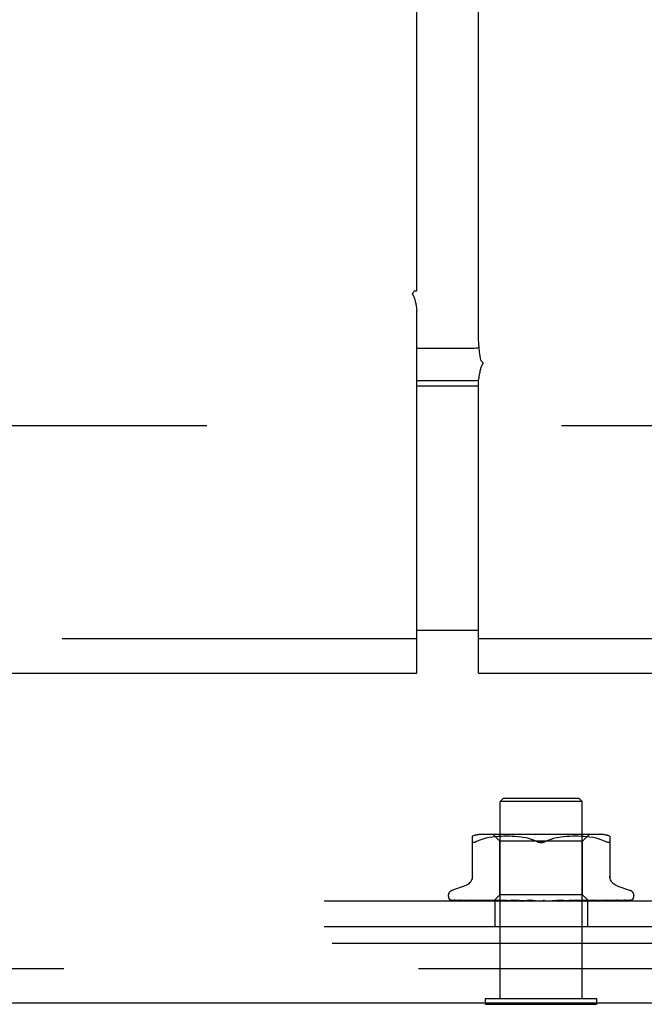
# Model space of a CAD drawing. Header units: inches. Extents: x 0 to 195, y 0 to 126.
# Tile 16 of 41: x 78.66 to 80.55, y 7.01 to 10. Entities that reach past the tile are written whole.
import ezdxf

# ---------------------------------------------------------------- set-up
doc = ezdxf.new("R2010")
doc.units = ezdxf.units.IN
doc.header["$LTSCALE"] = 10.747126
doc.header["$MEASUREMENT"] = 0
doc.linetypes.add('HIDDEN', pattern=[0.2, 0.1, -0.1])
doc.layers.get('0').update_dxf_attribs({"linetype": 'CONTINUOUS'})
for name, color, linetype in [('DEFAULT_2', 8, 'HIDDEN'), ('MASTER_DOOR_ASSEMBLY', 7, 'CONTINUOUS'), ('SLAVE_DOOR_ASSEMBLY', 7, 'CONTINUOUS')]:
    doc.layers.add(name, color=color, linetype=linetype)

msp = doc.modelspace()

# ---------------------------------------------------------------- linework, layer by layer
at = {"color": 3, "linetype": 'Continuous'}
msp.add_line((55.9792, 7.0142), (87.3712, 7.0142), dxfattribs=at)
at = {"color": 7, "linetype": 'Continuous'}
for p, q in [((80.0692, 7.0102), (80.0692, 7.0142)), ((80.0692, 7.0102), (80.4062, 7.0102)), ((80.4062, 7.0102), (80.4062, 7.0142))]:
    msp.add_line(p, q, dxfattribs=at)
at = {"layer": 'DEFAULT_2', "color": 8, "linetype": 'HIDDEN'}
for p, q in [((85.6732, 8.7642), (57.6772, 8.7642)), ((80.1237, 7.6352), (80.1137, 7.6252)), ((80.3617, 7.6252), (80.1137, 7.6252)), ((80.1137, 7.0282), (80.1137, 7.6252)), ((80.1237, 7.6352), (80.3517, 7.6352)), ((80.3517, 7.6352), (80.3617, 7.6252)), ((80.3617, 7.0282), (80.3617, 7.6252)), ((80.4173, 7.5252), (80.0581, 7.5252)), ((80.1124, 7.5052), (80.0924, 7.5252)), ((80.3629, 7.5052), (80.3829, 7.5252)), ((80.0294, 7.3905), (80.0294, 7.5197)), ((80.0524, 7.5079), (80.0439, 7.5043)), ((80.0613, 7.511), (80.0524, 7.5079)), ((80.0706, 7.5135), (80.0612, 7.511)), ((80.0802, 7.5155), (80.0706, 7.5135)), ((80.0897, 7.517), (80.0801, 7.5155)), ((80.0991, 7.5181), (80.0897, 7.517)), ((80.108, 7.5189), (80.099, 7.5181)), ((80.1167, 7.5193), (80.1079, 7.5189)), ((80.3629, 7.5052), (80.1124, 7.5052)), ((80.1124, 7.3422), (80.1124, 7.5052)), ((80.125, 7.5196), (80.1165, 7.5193)), ((80.1333, 7.5197), (80.1249, 7.5196)), ((80.1418, 7.5196), (80.1332, 7.5197)), ((80.1504, 7.5193), (80.1416, 7.5196)), ((80.1592, 7.5188), (80.1502, 7.5193)), ((80.1683, 7.5181), (80.1591, 7.5189)), ((80.1777, 7.5169), (80.1682, 7.5181)), ((80.1871, 7.5154), (80.1775, 7.517)), ((80.1964, 7.5135), (80.1869, 7.5155)), ((80.2057, 7.511), (80.1963, 7.5135)), ((80.2145, 7.5079), (80.2231, 7.5043)), ((80.2609, 7.5079), (80.2523, 7.5043)), ((80.2698, 7.511), (80.2609, 7.5079)), ((80.279, 7.5135), (80.2697, 7.511)), ((80.2884, 7.5155), (80.2789, 7.5135)), ((80.2979, 7.517), (80.2883, 7.5154)), ((80.3072, 7.5181), (80.2977, 7.5169)), ((80.3163, 7.5189), (80.307, 7.5181)), ((80.3252, 7.5193), (80.3161, 7.5188)), ((80.3338, 7.5196), (80.325, 7.5193)), ((80.3422, 7.5197), (80.3336, 7.5196)), ((80.3505, 7.5196), (80.342, 7.5197)), ((80.3588, 7.5193), (80.3503, 7.5196)), ((80.3675, 7.5189), (80.3587, 7.5193)), ((80.3629, 7.3422), (80.3629, 7.5052)), ((80.3764, 7.5181), (80.3674, 7.5189)), ((80.3857, 7.517), (80.3763, 7.5181)), ((80.3953, 7.5155), (80.3857, 7.517)), ((80.4048, 7.5135), (80.3952, 7.5155)), ((80.4142, 7.511), (80.4048, 7.5135)), ((80.423, 7.5079), (80.4141, 7.511)), ((80.423, 7.5079), (80.4314, 7.5043)), ((80.446, 7.5197), (80.446, 7.3905)), ((80.0097, 7.3708), (79.9674, 7.3554)), ((80.4657, 7.3708), (80.508, 7.3554)), ((80.6551, 7.3232), (62.6952, 7.3232)), ((79.9564, 7.3397), (79.9564, 7.3389)), ((79.9638, 7.3266), (79.9645, 7.3261)), ((80.0948, 7.324), (79.9661, 7.3258)), ((80.0949, 7.324), (79.9667, 7.3258)), ((80.1, 7.324), (79.9753, 7.3258)), ((79.9761, 7.3258), (79.9773, 7.3252)), ((80.1001, 7.324), (79.9771, 7.3258)), ((79.994, 7.3258), (79.9935, 7.3259)), ((80.1101, 7.324), (79.994, 7.3258)), ((79.9969, 7.3258), (79.9964, 7.3259)), ((80.1103, 7.324), (79.9969, 7.3258)), ((80.0215, 7.3258), (80.0214, 7.3259)), ((80.1248, 7.324), (80.0215, 7.3258)), ((80.0215, 7.3258), (80.0215, 7.3258)), ((80.1251, 7.324), (80.0254, 7.3258)), ((80.0254, 7.3258), (80.0254, 7.3258)), ((80.0311, 7.3246), (80.0381, 7.3238)), ((80.0381, 7.3238), (80.0438, 7.3232)), ((80.1436, 7.324), (80.0569, 7.3258)), ((80.0569, 7.3258), (80.057, 7.3258)), ((80.057, 7.3258), (80.0642, 7.3251)), ((80.144, 7.324), (80.0617, 7.3258)), ((80.0642, 7.3251), (80.0764, 7.3238)), ((80.0764, 7.3238), (80.0827, 7.3232)), ((80.0934, 7.3232), (80.1124, 7.3422)), ((80.0948, 7.324), (80.0949, 7.324)), ((80.0949, 7.324), (80.0948, 7.324)), ((80.097, 7.3232), (80.0999, 7.324)), ((80.0972, 7.3232), (80.0972, 7.2452)), ((80.1658, 7.324), (80.0988, 7.3258)), ((80.0988, 7.3258), (80.0991, 7.3258)), ((80.0991, 7.3258), (80.1116, 7.3246)), ((80.1001, 7.324), (80.0999, 7.324)), ((80.1, 7.324), (80.1001, 7.324)), ((80.1663, 7.324), (80.1043, 7.3258)), ((80.1055, 7.3232), (80.11, 7.324)), ((80.1103, 7.324), (80.11, 7.324)), ((80.1101, 7.324), (80.1103, 7.324)), ((80.1139, 7.3232), (80.1103, 7.324)), ((80.1116, 7.3246), (80.1271, 7.3232)), ((80.3629, 7.3422), (80.1124, 7.3422)), ((80.1189, 7.3232), (80.1247, 7.324)), ((80.1251, 7.324), (80.1247, 7.324)), ((80.1248, 7.324), (80.1251, 7.324)), ((80.1302, 7.3232), (80.1251, 7.324)), ((80.1365, 7.3232), (80.1435, 7.324)), ((80.144, 7.324), (80.1435, 7.324)), ((80.1436, 7.324), (80.1439, 7.324)), ((80.1503, 7.3232), (80.1439, 7.324)), ((80.1907, 7.324), (80.1458, 7.3258)), ((80.1458, 7.3258), (80.1461, 7.3258)), ((80.1461, 7.3258), (80.1756, 7.3232)), ((80.1913, 7.324), (80.1518, 7.3258)), ((80.1578, 7.3232), (80.1657, 7.324)), ((80.166, 7.324), (80.1657, 7.324)), ((80.1658, 7.324), (80.1662, 7.324)), ((80.1663, 7.324), (80.166, 7.324)), ((80.1736, 7.3232), (80.1662, 7.324)), ((80.182, 7.3232), (80.1905, 7.324)), ((80.1913, 7.324), (80.1905, 7.324)), ((80.1907, 7.324), (80.191, 7.324)), ((80.1993, 7.3232), (80.191, 7.324)), ((80.2263, 7.3232), (80.1963, 7.3258)), ((80.2081, 7.3232), (80.217, 7.324)), ((80.2182, 7.324), (80.2135, 7.3245)), ((80.2354, 7.3232), (80.2442, 7.324)), ((80.2412, 7.3232), (80.2416, 7.3234)), ((80.2432, 7.3242), (80.2433, 7.3242)), ((80.2434, 7.3243), (80.2435, 7.3244)), ((80.2537, 7.3232), (80.2448, 7.324)), ((80.2627, 7.3232), (80.2713, 7.324)), ((80.2985, 7.3258), (80.2709, 7.324)), ((80.2709, 7.324), (80.2718, 7.324)), ((80.2715, 7.324), (80.2713, 7.324)), ((80.3047, 7.3258), (80.2715, 7.324)), ((80.2805, 7.3232), (80.2718, 7.324)), ((80.3045, 7.3258), (80.2746, 7.3232)), ((80.2892, 7.3232), (80.2971, 7.324)), ((80.3479, 7.3258), (80.2969, 7.324)), ((80.2969, 7.324), (80.2975, 7.324)), ((80.2974, 7.324), (80.2971, 7.324)), ((80.3536, 7.3258), (80.2974, 7.324)), ((80.3058, 7.3232), (80.2975, 7.324)), ((80.3045, 7.3258), (80.3047, 7.3258)), ((80.3137, 7.3232), (80.3207, 7.324)), ((80.3931, 7.3258), (80.3206, 7.324)), ((80.3206, 7.324), (80.3211, 7.324)), ((80.321, 7.324), (80.3207, 7.324)), ((80.3983, 7.3258), (80.321, 7.324)), ((80.3286, 7.3232), (80.3211, 7.324)), ((80.3356, 7.3232), (80.3413, 7.324)), ((80.4327, 7.3258), (80.3413, 7.324)), ((80.3416, 7.324), (80.3413, 7.324)), ((80.3413, 7.324), (80.3417, 7.324)), ((80.4371, 7.3258), (80.3416, 7.324)), ((80.3482, 7.3232), (80.3417, 7.324)), ((80.3533, 7.3258), (80.3536, 7.3258)), ((80.3538, 7.3232), (80.3583, 7.324)), ((80.4653, 7.3258), (80.3582, 7.324)), ((80.3582, 7.324), (80.3585, 7.324)), ((80.3585, 7.324), (80.3583, 7.324)), ((80.4687, 7.3258), (80.3585, 7.324)), ((80.3637, 7.3232), (80.3585, 7.324)), ((80.3812, 7.324), (80.3629, 7.3422)), ((80.3679, 7.3232), (80.3708, 7.324)), ((80.4895, 7.3258), (80.3708, 7.324)), ((80.371, 7.324), (80.3708, 7.324)), ((80.3708, 7.324), (80.371, 7.324)), ((80.4919, 7.3258), (80.371, 7.324)), ((80.3747, 7.3232), (80.371, 7.324)), ((80.3782, 7.3232), (80.3782, 7.2452)), ((80.5059, 7.3258), (80.3785, 7.324)), ((80.3785, 7.324), (80.3786, 7.324)), ((80.3786, 7.324), (80.3785, 7.324)), ((80.5103, 7.3258), (80.3812, 7.324)), ((80.3812, 7.324), (80.3812, 7.324)), ((80.3819, 7.3232), (80.3812, 7.324)), ((80.3861, 7.3246), (80.398, 7.3258)), ((80.398, 7.3258), (80.3983, 7.3258)), ((80.4227, 7.3242), (80.4304, 7.3251)), ((80.4304, 7.3251), (80.437, 7.3258)), ((80.437, 7.3258), (80.4371, 7.3258)), ((80.4689, 7.3259), (80.4687, 7.3258)), ((80.4926, 7.3259), (80.4919, 7.3258)), ((80.5141, 7.3273), (80.5144, 7.3275)), ((80.5189, 7.3397), (80.5189, 7.3389)), ((80.6551, 7.2452), (62.6952, 7.2452)), ((80.6796, 7.1942), (62.6707, 7.1942)), ((62.6707, 7.1187), (80.6796, 7.1187)), ((80.0692, 7.0282), (80.4062, 7.0282)), ((80.0692, 7.0142), (80.0692, 7.0282)), ((80.4062, 7.0142), (80.4062, 7.0282))]:
    msp.add_line(p, q, dxfattribs=at)
for points in [[(80.0439, 7.5043), (80.0412, 7.503), (80.0387, 7.5021), (80.0366, 7.5014), (80.0348, 7.501), (80.0333, 7.5009), (80.032, 7.501), (80.0309, 7.5014), (80.0301, 7.5021), (80.0295, 7.503), (80.0294, 7.5043)], [(80.2231, 7.5043), (80.2145, 7.5079), (80.2056, 7.511)], [(80.2377, 7.5009), (80.2353, 7.5009), (80.2329, 7.5012), (80.2304, 7.5017), (80.2279, 7.5024), (80.2255, 7.5032), (80.2231, 7.5043)], [(80.2231, 7.5043), (80.2244, 7.5037), (80.2257, 7.5032), (80.2271, 7.5027), (80.2285, 7.5022)], [(80.23, 7.5018), (80.2316, 7.5015), (80.2331, 7.5012), (80.2347, 7.501), (80.2362, 7.5009), (80.2377, 7.5009)], [(80.2523, 7.5043), (80.2499, 7.5032), (80.2475, 7.5024), (80.245, 7.5017), (80.2425, 7.5012), (80.2401, 7.5009), (80.2377, 7.5009)], [(80.2377, 7.5009), (80.2396, 7.5009), (80.2415, 7.5011), (80.2435, 7.5014), (80.2454, 7.5018)], [(80.2472, 7.5023), (80.249, 7.5029), (80.2507, 7.5036), (80.2523, 7.5043)], [(80.446, 7.5043), (80.4458, 7.503), (80.4453, 7.5021), (80.4445, 7.5014), (80.4434, 7.501), (80.4421, 7.5009), (80.4406, 7.501), (80.4387, 7.5014), (80.4366, 7.5021), (80.4342, 7.503), (80.4314, 7.5043)], [(80.0294, 7.3983), (80.0291, 7.3947), (80.0284, 7.391), (80.0272, 7.3874), (80.0256, 7.3841), (80.0236, 7.3809), (80.0211, 7.378), (80.0184, 7.3755), (80.0153, 7.3734), (80.0121, 7.3717), (80.0102, 7.3709)], [(80.4652, 7.3709), (80.4633, 7.3717), (80.46, 7.3734), (80.457, 7.3755), (80.4542, 7.378), (80.4518, 7.3809), (80.4498, 7.3841), (80.4481, 7.3874), (80.447, 7.391), (80.4463, 7.3947), (80.446, 7.3983)], [(79.9661, 7.3258), (79.9654, 7.3259), (79.9648, 7.326), (79.9643, 7.3261), (79.9638, 7.3263), (79.9633, 7.3265)], [(79.9633, 7.3265), (79.9642, 7.3261), (79.9655, 7.3255), (79.9669, 7.325), (79.9683, 7.3245), (79.9699, 7.324), (79.9715, 7.3236), (79.9731, 7.3232)], [(79.9638, 7.3267), (79.9637, 7.3267), (79.9638, 7.3266)], [(79.9667, 7.3258), (79.9662, 7.3259), (79.9656, 7.3259), (79.9651, 7.3261), (79.9646, 7.3262), (79.9642, 7.3264), (79.9639, 7.3265), (79.9638, 7.3266), (79.9638, 7.3267)], [(79.9645, 7.3261), (79.9648, 7.3259), (79.9652, 7.3256), (79.9656, 7.3253), (79.9661, 7.325), (79.9666, 7.3247), (79.9672, 7.3244), (79.9677, 7.3241), (79.9684, 7.3238), (79.969, 7.3236), (79.9697, 7.3233), (79.9699, 7.3232)], [(79.9655, 7.324), (79.9656, 7.324), (79.9665, 7.3236), (79.9675, 7.3232)], [(79.9753, 7.3258), (79.9749, 7.3259), (79.9744, 7.3259), (79.9742, 7.326)], [(79.9742, 7.326), (79.9756, 7.3257), (79.9776, 7.3252), (79.9797, 7.3247), (79.9818, 7.3243), (79.984, 7.3239), (79.9863, 7.3235), (79.988, 7.3232)], [(79.9757, 7.3261), (79.9757, 7.3261), (79.9756, 7.3261), (79.9757, 7.3261), (79.9759, 7.326), (79.9761, 7.3258)], [(79.9771, 7.3258), (79.9766, 7.3259), (79.9762, 7.3259), (79.9759, 7.326), (79.9757, 7.3261)], [(79.9773, 7.3252), (79.9778, 7.3249), (79.9784, 7.3246), (79.9789, 7.3243), (79.9795, 7.3241), (79.9801, 7.3238), (79.9808, 7.3235), (79.9815, 7.3233), (79.9816, 7.3232)], [(79.9935, 7.3259), (79.9955, 7.3256), (79.9983, 7.3251), (80.0012, 7.3247), (80.0041, 7.3242), (80.007, 7.3238), (80.0099, 7.3235), (80.0119, 7.3232)], [(79.9964, 7.3259), (79.9964, 7.3259), (79.9964, 7.3259), (79.9966, 7.3258), (79.997, 7.3257), (79.9974, 7.3255), (79.9979, 7.3252), (79.9991, 7.3247)], [(79.9991, 7.3247), (79.9997, 7.3243), (80.0005, 7.324), (80.0012, 7.3237), (80.002, 7.3234), (80.0025, 7.3232)], [(80.0215, 7.3259), (80.024, 7.3255), (80.0311, 7.3246)], [(80.0254, 7.3258), (80.0254, 7.3258), (80.0255, 7.3258), (80.0258, 7.3257), (80.0262, 7.3256), (80.0267, 7.3254), (80.0273, 7.3251), (80.028, 7.3248), (80.0287, 7.3245), (80.0295, 7.3242), (80.0303, 7.3238), (80.0312, 7.3235), (80.0318, 7.3232)], [(80.0617, 7.3258), (80.0618, 7.3258), (80.0622, 7.3258), (80.0626, 7.3257), (80.0631, 7.3255), (80.0637, 7.3253), (80.0644, 7.325), (80.065, 7.3247), (80.0665, 7.324)], [(80.0665, 7.324), (80.0673, 7.3237), (80.068, 7.3234), (80.0685, 7.3232)], [(80.0935, 7.3232), (80.0938, 7.3234), (80.0941, 7.3236), (80.0944, 7.3238), (80.0948, 7.324)], [(80.0938, 7.3232), (80.0941, 7.3235), (80.0944, 7.3237), (80.0946, 7.3239), (80.0947, 7.324), (80.0948, 7.324), (80.0948, 7.324)], [(80.0944, 7.3232), (80.0947, 7.3235), (80.0948, 7.3237), (80.0949, 7.3239), (80.0949, 7.324), (80.0949, 7.324), (80.0949, 7.324)], [(80.0952, 7.3232), (80.0951, 7.3234), (80.095, 7.3236), (80.0949, 7.3238), (80.0949, 7.324)], [(80.0984, 7.3232), (80.0988, 7.3235), (80.0991, 7.3237), (80.0995, 7.3239), (80.0997, 7.324), (80.0999, 7.324), (80.1, 7.324)], [(80.1021, 7.3232), (80.1016, 7.3234), (80.101, 7.3236), (80.1006, 7.3238), (80.1001, 7.324)], [(80.1003, 7.3232), (80.1004, 7.3235), (80.1004, 7.3237), (80.1004, 7.3239), (80.1003, 7.324), (80.1001, 7.324)], [(80.1043, 7.3258), (80.1044, 7.3258), (80.1048, 7.3258), (80.1054, 7.3257), (80.106, 7.3255), (80.1067, 7.3252), (80.1074, 7.3249), (80.1082, 7.3246)], [(80.108, 7.3232), (80.1085, 7.3235), (80.1089, 7.3237), (80.1093, 7.3239), (80.1097, 7.324), (80.11, 7.324), (80.1101, 7.324)], [(80.1082, 7.3246), (80.1096, 7.3239), (80.1104, 7.3236), (80.1112, 7.3232)], [(80.111, 7.3232), (80.111, 7.3235), (80.1109, 7.3237), (80.1108, 7.3239), (80.1106, 7.324), (80.1103, 7.324)], [(80.1223, 7.3232), (80.1228, 7.3235), (80.1233, 7.3237), (80.1238, 7.3239), (80.1243, 7.324), (80.1247, 7.324), (80.1248, 7.324)], [(80.1264, 7.3232), (80.1263, 7.3235), (80.1261, 7.3237), (80.1258, 7.3239), (80.1255, 7.324), (80.1251, 7.324)], [(80.1407, 7.3232), (80.1413, 7.3235), (80.1419, 7.3237), (80.1425, 7.3239), (80.143, 7.324), (80.1435, 7.324), (80.1436, 7.324)], [(80.1458, 7.3232), (80.1455, 7.3235), (80.1452, 7.3237), (80.1448, 7.3239), (80.1444, 7.324), (80.144, 7.324)], [(80.1518, 7.3258), (80.1524, 7.3258), (80.153, 7.3256), (80.1537, 7.3254), (80.1544, 7.3252), (80.1551, 7.3249), (80.1557, 7.3246), (80.1564, 7.3242), (80.157, 7.3239), (80.1576, 7.3236), (80.1582, 7.3233), (80.1583, 7.3232)], [(80.1627, 7.3232), (80.1633, 7.3235), (80.1639, 7.3237), (80.1645, 7.3239), (80.1651, 7.324), (80.1657, 7.324), (80.1658, 7.324)], [(80.1685, 7.3232), (80.1681, 7.3235), (80.1678, 7.3237), (80.1674, 7.3238), (80.1669, 7.3239), (80.1665, 7.324), (80.1663, 7.324)], [(80.1874, 7.3232), (80.188, 7.3235), (80.1886, 7.3237), (80.1892, 7.3239), (80.1898, 7.324), (80.1904, 7.324), (80.1907, 7.324)], [(80.1937, 7.3232), (80.1932, 7.3235), (80.1927, 7.3237), (80.1922, 7.3239), (80.1917, 7.324), (80.1913, 7.324)], [(80.2027, 7.3258), (80.2031, 7.3257), (80.2038, 7.3256), (80.2044, 7.3254), (80.205, 7.3251), (80.2055, 7.3249), (80.206, 7.3246), (80.2064, 7.3243), (80.2068, 7.3241), (80.2072, 7.3238), (80.2076, 7.3236), (80.2079, 7.3233), (80.2081, 7.3232)], [(80.2135, 7.3245), (80.2054, 7.3255), (80.2028, 7.3258)], [(80.2139, 7.3232), (80.2145, 7.3235), (80.2151, 7.3237), (80.2157, 7.3239), (80.2163, 7.324), (80.2169, 7.324), (80.2175, 7.324)], [(80.2182, 7.324), (80.2176, 7.324), (80.217, 7.324)], [(80.2205, 7.3232), (80.2199, 7.3235), (80.2194, 7.3237), (80.2188, 7.3239), (80.2182, 7.324)], [(80.244, 7.3247), (80.2437, 7.3246), (80.2433, 7.3243), (80.2429, 7.3241), (80.2425, 7.3238), (80.242, 7.3236), (80.2416, 7.3234)], [(80.2416, 7.3234), (80.2418, 7.3235), (80.2423, 7.3237), (80.2429, 7.3239), (80.2436, 7.324), (80.2442, 7.324), (80.2448, 7.324)], [(80.242, 7.3232), (80.2423, 7.3234), (80.2425, 7.3235), (80.2426, 7.3237), (80.2428, 7.3238), (80.2428, 7.3238), (80.2429, 7.3239)], [(80.2429, 7.3239), (80.243, 7.324), (80.2431, 7.324), (80.2431, 7.3241)], [(80.243, 7.324), (80.243, 7.324), (80.2432, 7.3241)], [(80.2431, 7.3241), (80.2432, 7.3242), (80.2434, 7.3243), (80.2437, 7.3245), (80.244, 7.3247)], [(80.2436, 7.3245), (80.2437, 7.3245), (80.2438, 7.3246), (80.2439, 7.3247), (80.244, 7.3248)], [(80.244, 7.3248), (80.2443, 7.325), (80.2447, 7.3252), (80.2452, 7.3254), (80.2457, 7.3256), (80.2463, 7.3257), (80.2469, 7.3258), (80.2475, 7.3258), (80.2481, 7.3258)], [(80.2479, 7.3232), (80.2473, 7.3235), (80.2467, 7.3237), (80.2461, 7.3239), (80.2455, 7.324), (80.2449, 7.324), (80.2442, 7.324)], [(80.2684, 7.3232), (80.2689, 7.3235), (80.2694, 7.3237), (80.27, 7.3239), (80.2706, 7.324), (80.2709, 7.324)], [(80.2749, 7.3232), (80.2743, 7.3235), (80.2737, 7.3237), (80.2731, 7.3239), (80.2725, 7.324), (80.2718, 7.324), (80.2715, 7.324)], [(80.2924, 7.3232), (80.2926, 7.3233), (80.2931, 7.3236), (80.2941, 7.3242)], [(80.2941, 7.3242), (80.2946, 7.3245), (80.2952, 7.3248), (80.2958, 7.3251), (80.2964, 7.3254), (80.2971, 7.3256), (80.2977, 7.3257), (80.2984, 7.3258), (80.2985, 7.3258)], [(80.2946, 7.3232), (80.295, 7.3235), (80.2954, 7.3237), (80.2959, 7.3239), (80.2964, 7.324), (80.2969, 7.324)], [(80.3006, 7.3232), (80.3, 7.3235), (80.2994, 7.3237), (80.2988, 7.3239), (80.2982, 7.324), (80.2976, 7.324), (80.2974, 7.324)], [(80.3186, 7.3232), (80.3189, 7.3235), (80.3193, 7.3237), (80.3197, 7.3239), (80.3201, 7.324), (80.3206, 7.324)], [(80.3241, 7.3232), (80.3234, 7.3235), (80.3229, 7.3237), (80.3223, 7.3239), (80.3217, 7.324), (80.3212, 7.324), (80.321, 7.324)], [(80.3244, 7.3232), (80.3269, 7.3234), (80.3533, 7.3258)], [(80.3398, 7.3232), (80.34, 7.3235), (80.3402, 7.3237), (80.3405, 7.3239), (80.3409, 7.324), (80.3413, 7.324)], [(80.3411, 7.3232), (80.3417, 7.3235), (80.3424, 7.3238)], [(80.3444, 7.3232), (80.3438, 7.3235), (80.3432, 7.3237), (80.3427, 7.3239), (80.3422, 7.324), (80.3418, 7.324), (80.3416, 7.324)], [(80.3424, 7.3238), (80.3437, 7.3245), (80.3444, 7.3248), (80.3451, 7.3252), (80.3459, 7.3254), (80.3466, 7.3256), (80.3472, 7.3258), (80.3478, 7.3258), (80.3479, 7.3258)], [(80.3572, 7.3232), (80.3573, 7.3235), (80.3574, 7.3237), (80.3576, 7.3239), (80.3579, 7.324), (80.3582, 7.324)], [(80.3608, 7.3232), (80.3603, 7.3235), (80.3598, 7.3237), (80.3593, 7.3239), (80.3589, 7.324), (80.3586, 7.324), (80.3585, 7.324)], [(80.3703, 7.3232), (80.3703, 7.3235), (80.3703, 7.3237), (80.3704, 7.3239), (80.3706, 7.324), (80.3708, 7.324)], [(80.3728, 7.3232), (80.3724, 7.3235), (80.372, 7.3237), (80.3716, 7.3239), (80.3713, 7.324), (80.371, 7.324), (80.371, 7.324)], [(80.3711, 7.3232), (80.3735, 7.3234), (80.3861, 7.3246)], [(80.3773, 7.3232), (80.3777, 7.3234), (80.378, 7.3236), (80.3783, 7.3238), (80.3785, 7.324)], [(80.3787, 7.3232), (80.3785, 7.3235), (80.3784, 7.3237), (80.3784, 7.3239), (80.3784, 7.324), (80.3785, 7.324)], [(80.3808, 7.3232), (80.3803, 7.3234), (80.3798, 7.3236), (80.3792, 7.3238), (80.3786, 7.324)], [(80.3799, 7.3232), (80.3796, 7.3235), (80.3793, 7.3237), (80.379, 7.3239), (80.3788, 7.324), (80.3786, 7.324), (80.3786, 7.324)], [(80.3816, 7.3232), (80.3816, 7.3234), (80.3815, 7.3236), (80.3813, 7.3238), (80.3812, 7.324)], [(80.3862, 7.3232), (80.3863, 7.3233), (80.3872, 7.3236), (80.388, 7.324)], [(80.388, 7.324), (80.3896, 7.3247), (80.3904, 7.3251), (80.3911, 7.3254), (80.3917, 7.3256), (80.3923, 7.3257), (80.3928, 7.3258), (80.3931, 7.3258)], [(80.4129, 7.3232), (80.4152, 7.3234), (80.4227, 7.3242)], [(80.4261, 7.3232), (80.4266, 7.3234), (80.4274, 7.3237), (80.4282, 7.3241), (80.4297, 7.3248)], [(80.4297, 7.3248), (80.4304, 7.3251), (80.431, 7.3253), (80.4316, 7.3255), (80.432, 7.3257), (80.4324, 7.3258), (80.4326, 7.3258), (80.4327, 7.3258), (80.4327, 7.3258)], [(80.4485, 7.3232), (80.4506, 7.3234), (80.4538, 7.3238), (80.457, 7.3242), (80.4602, 7.3247), (80.4634, 7.3251), (80.4689, 7.3259)], [(80.4592, 7.3232), (80.4594, 7.3233), (80.4603, 7.3236), (80.4612, 7.324), (80.462, 7.3243), (80.4634, 7.325)], [(80.4634, 7.325), (80.464, 7.3253), (80.4645, 7.3255), (80.4649, 7.3257), (80.4651, 7.3258)], [(80.4651, 7.3258), (80.4652, 7.3258), (80.4654, 7.3259), (80.4655, 7.3259), (80.4654, 7.3259), (80.4653, 7.3258)], [(80.4765, 7.3232), (80.4783, 7.3235), (80.4809, 7.3239), (80.4835, 7.3243), (80.486, 7.3247), (80.4885, 7.3251), (80.4909, 7.3256), (80.4926, 7.3259)], [(80.4844, 7.3232), (80.485, 7.3234), (80.4858, 7.3237), (80.4865, 7.324), (80.4871, 7.3243), (80.4878, 7.3246), (80.4884, 7.3249), (80.4894, 7.3255)], [(80.4894, 7.3255), (80.4898, 7.3257), (80.4901, 7.3258), (80.4904, 7.3259), (80.4904, 7.326)], [(80.4904, 7.326), (80.4905, 7.326), (80.4904, 7.326), (80.4902, 7.3259), (80.4899, 7.3259), (80.4895, 7.3258)], [(80.4959, 7.3232), (80.4976, 7.3235), (80.4995, 7.3239), (80.5014, 7.3244), (80.5032, 7.3248), (80.5049, 7.3253), (80.5065, 7.3258), (80.5076, 7.3261)], [(80.5008, 7.3232), (80.5014, 7.3234), (80.5022, 7.3237), (80.5028, 7.324), (80.5035, 7.3244), (80.5041, 7.3247), (80.5047, 7.325), (80.5052, 7.3253), (80.5057, 7.3256), (80.5064, 7.3261)], [(80.5068, 7.3263), (80.5068, 7.3263), (80.5068, 7.3263), (80.5067, 7.3262), (80.5064, 7.3261), (80.5061, 7.326), (80.5056, 7.3259), (80.5051, 7.3259), (80.5047, 7.3258)], [(80.5076, 7.3261), (80.5076, 7.3261), (80.5071, 7.326), (80.5065, 7.3259), (80.5059, 7.3258)], [(80.5062, 7.3232), (80.5078, 7.3237), (80.5091, 7.3241), (80.5103, 7.3247), (80.5115, 7.3253), (80.5126, 7.326), (80.5138, 7.3268), (80.5146, 7.3277)], [(80.5064, 7.3261), (80.5067, 7.3262), (80.5068, 7.3263)], [(80.5077, 7.3232), (80.5081, 7.3233), (80.5085, 7.3235), (80.5089, 7.3237), (80.5093, 7.3239), (80.5097, 7.3241), (80.5101, 7.3242), (80.5104, 7.3245), (80.5108, 7.3247), (80.5111, 7.3249), (80.5114, 7.3251), (80.5117, 7.3253), (80.512, 7.3255), (80.5123, 7.3257), (80.5126, 7.3259), (80.5128, 7.3261), (80.5131, 7.3263), (80.5133, 7.3265), (80.5135, 7.3267), (80.5137, 7.3268), (80.5139, 7.327), (80.514, 7.3271), (80.5141, 7.3273)], [(80.5144, 7.3275), (80.5144, 7.3275), (80.5144, 7.3275), (80.5143, 7.3274), (80.5142, 7.3273), (80.5141, 7.3272), (80.5139, 7.3271), (80.5136, 7.3269), (80.5134, 7.3268), (80.5132, 7.3266), (80.5129, 7.3265), (80.5126, 7.3264), (80.5123, 7.3262), (80.512, 7.3261), (80.5117, 7.326), (80.5114, 7.326), (80.5111, 7.3259), (80.5107, 7.3259), (80.5104, 7.3259), (80.5103, 7.3258)]]:
    msp.add_lwpolyline(points, dxfattribs=at)
for centre, radius, start, end in [((80.0581, 7.4477), 0.0776, 90, 112.0761), ((80.4173, 7.4477), 0.0776, 67.9239, 90), ((79.9731, 7.3397), 0.0167, 110, 180), ((80.5023, 7.3397), 0.0167, 0, 70), ((79.9731, 7.3389), 0.0167, 180, 242.8512), ((80.5023, 7.3389), 0.0167, 317.7647, 360)]:
    msp.add_arc(centre, radius, start, end, dxfattribs=at)
at = {"layer": 'MASTER_DOOR_ASSEMBLY', "color": 3, "linetype": 'Continuous'}
for p, q in [((79.8607, 9.1732), (79.8607, 75.7212)), ((79.8539, 9.1732), (79.8607, 9.1732)), ((79.8607, 8.0142), (79.8607, 9.1147)), ((56.3022, 8.0142), (79.8607, 8.0142))]:
    msp.add_line(p, q, dxfattribs=at)
at = {"layer": 'MASTER_DOOR_ASSEMBLY', "color": 7, "linetype": 'Continuous'}
for p, q in [((79.9507, 8.8842), (79.8607, 8.8842)), ((79.8607, 8.1442), (79.9507, 8.1442))]:
    msp.add_line(p, q, dxfattribs=at)
at = {"layer": 'MASTER_DOOR_ASSEMBLY', "color": 8, "linetype": 'HIDDEN'}
msp.add_line((79.8607, 8.1182), (56.3022, 8.1182), dxfattribs=at)
at = {"layer": 'MASTER_DOOR_ASSEMBLY', "color": 3, "linetype": 'Continuous'}
for points in [[(79.8492, 9.167), (79.8485, 9.166), (79.8479, 9.1652), (79.8476, 9.1646), (79.8474, 9.1641), (79.8474, 9.1636), (79.8476, 9.1632), (79.8478, 9.1627), (79.8481, 9.1622)], [(79.8539, 9.1732), (79.8524, 9.1712), (79.8512, 9.1696), (79.8492, 9.167)], [(79.8481, 9.1622), (79.849, 9.1609), (79.8495, 9.1601), (79.85, 9.1592), (79.8506, 9.1581), (79.8512, 9.1569), (79.8519, 9.1555), (79.8525, 9.154), (79.8532, 9.1522), (79.8538, 9.1502), (79.8545, 9.1482), (79.8551, 9.146), (79.8558, 9.1435), (79.8564, 9.1408), (79.857, 9.1381), (79.8576, 9.1353), (79.8581, 9.1324), (79.8586, 9.1294), (79.8591, 9.1263), (79.8597, 9.1228), (79.8602, 9.119), (79.8607, 9.1147)]]:
    msp.add_lwpolyline(points, dxfattribs=at)
at = {"layer": 'SLAVE_DOOR_ASSEMBLY', "color": 3, "linetype": 'Continuous'}
for p, q in [((80.0482, 9.0384), (80.0482, 75.856)), ((79.8607, 8.9995), (80.0247, 8.9995)), ((80.0482, 8.0142), (80.0482, 8.9045)), ((80.0482, 8.0142), (87.0482, 8.0142))]:
    msp.add_line(p, q, dxfattribs=at)
at = {"layer": 'SLAVE_DOOR_ASSEMBLY', "color": 7, "linetype": 'Continuous'}
for p, q in [((80.0247, 8.9001), (79.8607, 8.9001)), ((80.0482, 8.9014), (80.0461, 8.9012)), ((80.0482, 8.8842), (79.8607, 8.8842)), ((79.8607, 8.1442), (80.0482, 8.1442))]:
    msp.add_line(p, q, dxfattribs=at)
at = {"layer": 'SLAVE_DOOR_ASSEMBLY', "color": 8, "linetype": 'HIDDEN'}
msp.add_line((87.0482, 8.1182), (80.0482, 8.1182), dxfattribs=at)
at = {"layer": 'SLAVE_DOOR_ASSEMBLY', "color": 7, "linetype": 'Continuous'}
for points in [[(80.055, 8.963), (80.0529, 8.9756), (80.0512, 8.9881), (80.0499, 9.0007), (80.0489, 9.0132), (80.0484, 9.0258), (80.0482, 9.0384)], [(80.0461, 8.9012), (80.0409, 8.9007), (80.0355, 8.9003), (80.0302, 8.9001), (80.0247, 8.9001)]]:
    msp.add_lwpolyline(points, dxfattribs=at)
at = {"layer": 'SLAVE_DOOR_ASSEMBLY', "color": 3, "linetype": 'Continuous'}
for points in [[(80.0247, 8.9995), (80.0302, 8.9996), (80.0355, 8.9998), (80.0409, 9.0001), (80.0461, 9.0006), (80.0499, 9.0011)], [(80.0578, 8.9592), (80.0599, 8.9566), (80.0606, 8.9556), (80.061, 8.9549), (80.0613, 8.9542), (80.0615, 8.9537), (80.0614, 8.9532), (80.0612, 8.9527), (80.0609, 8.9522), (80.0605, 8.9516), (80.06, 8.9509), (80.0595, 8.9501), (80.0589, 8.949), (80.0581, 8.9477), (80.0574, 8.9461), (80.0566, 8.9443), (80.0558, 8.9424), (80.0551, 8.9403), (80.0544, 8.9381), (80.0537, 8.9357), (80.053, 8.9329), (80.0522, 8.9297), (80.0515, 8.9261), (80.0508, 8.9223), (80.0501, 8.9182), (80.0494, 8.914), (80.0488, 8.9094), (80.0482, 8.9045)], [(80.055, 8.963), (80.0565, 8.961), (80.0578, 8.9592)]]:
    msp.add_lwpolyline(points, dxfattribs=at)

doc.saveas('drawing.dxf')
